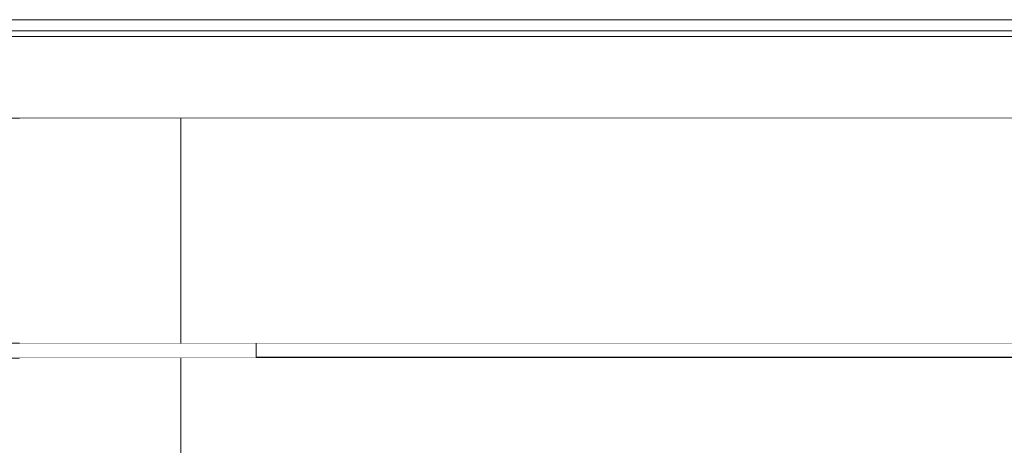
# Model space of a CAD drawing. Header units: millimetres. Extents: x -30280 to 107222, y -17460 to 4378.
# Tile 124 of 125: x 98873 to 102377, y -7673 to -6160. Entities that reach past the tile are written whole.
import ezdxf

# ---------------------------------------------------------------- set-up
doc = ezdxf.new("R2010")
doc.units = ezdxf.units.MM
doc.header["$MEASUREMENT"] = 0
doc.linetypes.add('Wipeout_Contour', pattern=[1000, 0, -1000])
for name, color, linetype in [('07_CR_Cel Ras pladur', 7, 'Continuous'), ('10_ESTR_Fotjats', 7, 'Continuous'), ('Nuevo_07_CR_Cel Ras_lames', 7, 'Continuous'), ('Nuevo_08_E_Envans secs', 7, 'Continuous')]:
    doc.layers.add(name, color=color, linetype=linetype)
for name, color, linetype, lineweight in [('07_CR_Cel Ras pladur_Pluma_Nº__1', 7, 'Continuous', 5), ('10_ESTR_Fotjats_Pluma_Nº__1', 7, 'Continuous', 5), ('Nuevo_07_CR_Cel Ras_lames_Pluma_Nº__1', 7, 'Continuous', 5), ('Nuevo_08_E_Envans secs_Pluma_Nº__47', 7, 'Continuous', 20)]:
    doc.layers.add(name, color=color, linetype=linetype, lineweight=lineweight)

# ---------------------------------------------------------------- blocks, each defined once
blk = doc.blocks.new('Elem Sección_278_2', base_point=(86943.2, -13460))
at = {"layer": '10_ESTR_Fotjats_Pluma_Nº__1', "color": 7, "linetype": 'Continuous', "lineweight": 5}
for p, q in [((104112.2, -6160), (82884.8, -6160)), ((104112.2, -6200), (82596.2, -6200)), ((104112.2, -6220), (82596.2, -6220)), ((104074.2, -6510), (83079.8, -6510))]:
    blk.add_line(p, q, dxfattribs=at)
blk = doc.blocks.new('Elem Sección_283_2', base_point=(86943.2, -13460))
at = {"layer": '07_CR_Cel Ras pladur_Pluma_Nº__1', "color": 7, "linetype": 'Continuous', "lineweight": 5}
for p, q in [((99714.7, -7310), (98291.4, -7310)), ((104027.2, -7363), (84833.7, -7363))]:
    blk.add_line(p, q, dxfattribs=at)
at = {"layer": '07_CR_Cel Ras pladur_Pluma_Nº__1', "color": 7, "linetype": 'Continuous', "lineweight": 5, "flags": 128}
blk.add_lwpolyline([(103314.7, -7310), (103014.7, -7310), (102714.7, -7310), (102414.7, -7310), (102114.7, -7310), (101814.7, -7310), (101514.7, -7310), (101214.7, -7310), (100914.7, -7310), (100614.7, -7310), (100314.7, -7310), (100014.7, -7310), (99714.7, -7310)], dxfattribs=at)
blk = doc.blocks.new('Elem Sección_360_2', base_point=(86943.2, -13460))
at = {"color": 254, "linetype": 'Wipeout_Contour', "lineweight": 0, "ltscale": 407171.561248}
blk.add_wipeout([(99447.2, -7310), (103667.2, -7310), (103667.2, -6510), (99447.2, -6510)], dxfattribs=at).dxf.layer = 'Nuevo_08_E_Envans secs'
at = {"color": 254, "linetype": 'Wipeout_Contour', "lineweight": 0, "ltscale": 2137170.016351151}
blk.add_wipeout([(99447.2, -9808), (99562.4, -9808), (99562.4, -7710), (100662.4, -7710), (100662.4, -8729.9), (100662.4, -8730), (100662.4, -9430), (100662.4, -9430), (100662.4, -9808), (101239.5, -9808), (101239.5, -7710), (102339.5, -7710), (102339.5, -9808), (103667.2, -9808), (103667.2, -9710), (102838.7, -9710), (102838.7, -7588), (103667.2, -7588), (103667.2, -7363), (99738.6, -7363), (99447.2, -7363)], dxfattribs=at).dxf.layer = 'Nuevo_08_E_Envans secs'
blk = doc.blocks.new('Elem Sección_373_2', base_point=(86943.2, -13460))
at = {"color": 254, "linetype": 'Wipeout_Contour', "lineweight": 0, "ltscale": 397605.886856}
blk.add_wipeout([(98873.2, -7310), (99447.2, -7310), (99447.2, -6510), (98873.2, -6510)], dxfattribs=at).dxf.layer = 'Nuevo_08_E_Envans secs'
at = {"color": 254, "linetype": 'Wipeout_Contour', "lineweight": 0, "ltscale": 398154.536338}
blk.add_wipeout([(98873.2, -7363), (98873.2, -9808), (99447.2, -9808), (99447.2, -7363)], dxfattribs=at).dxf.layer = 'Nuevo_08_E_Envans secs'
at = {"layer": 'Nuevo_08_E_Envans secs_Pluma_Nº__47', "color": 7, "linetype": 'Continuous', "lineweight": 20}
for p, q in [((99447.2, -7310), (99447.2, -6510)), ((99447.2, -9808), (99447.2, -7363))]:
    blk.add_line(p, q, dxfattribs=at)
blk = doc.blocks.new('Elem Sección_379_2', base_point=(86943.2, -13460))
at = {"layer": 'Nuevo_07_CR_Cel Ras_lames_Pluma_Nº__1', "color": 7, "linetype": 'Continuous', "lineweight": 5}
blk.add_line((102414.7, -7360), (102114.7, -7360), dxfattribs=at)
blk = doc.blocks.new('Elem Sección_380_2', base_point=(86943.2, -13460))
at = {"layer": 'Nuevo_07_CR_Cel Ras_lames_Pluma_Nº__1', "color": 7, "linetype": 'Continuous', "lineweight": 5}
blk.add_line((102114.7, -7360), (101814.7, -7360), dxfattribs=at)
blk = doc.blocks.new('Elem Sección_381_2', base_point=(86943.2, -13460))
at = {"layer": 'Nuevo_07_CR_Cel Ras_lames_Pluma_Nº__1', "color": 7, "linetype": 'Continuous', "lineweight": 5}
blk.add_line((101814.7, -7360), (101514.7, -7360), dxfattribs=at)
blk = doc.blocks.new('Elem Sección_382_2', base_point=(86943.2, -13460))
at = {"layer": 'Nuevo_07_CR_Cel Ras_lames_Pluma_Nº__1', "color": 7, "linetype": 'Continuous', "lineweight": 5}
blk.add_line((101514.7, -7360), (101214.7, -7360), dxfattribs=at)
blk = doc.blocks.new('Elem Sección_383_2', base_point=(86943.2, -13460))
at = {"layer": 'Nuevo_07_CR_Cel Ras_lames_Pluma_Nº__1', "color": 7, "linetype": 'Continuous', "lineweight": 5}
blk.add_line((101214.7, -7360), (100914.7, -7360), dxfattribs=at)
blk = doc.blocks.new('Elem Sección_384_2', base_point=(86943.2, -13460))
at = {"layer": 'Nuevo_07_CR_Cel Ras_lames_Pluma_Nº__1', "color": 7, "linetype": 'Continuous', "lineweight": 5}
blk.add_line((100914.7, -7360), (100614.7, -7360), dxfattribs=at)
blk = doc.blocks.new('Elem Sección_385_2', base_point=(86943.2, -13460))
at = {"layer": 'Nuevo_07_CR_Cel Ras_lames_Pluma_Nº__1', "color": 7, "linetype": 'Continuous', "lineweight": 5}
blk.add_line((100614.7, -7360), (100314.7, -7360), dxfattribs=at)
blk = doc.blocks.new('Elem Sección_386_2', base_point=(86943.2, -13460))
at = {"layer": 'Nuevo_07_CR_Cel Ras_lames_Pluma_Nº__1', "color": 7, "linetype": 'Continuous', "lineweight": 5}
blk.add_line((100314.7, -7360), (100014.7, -7360), dxfattribs=at)
blk = doc.blocks.new('Elem Sección_387_2', base_point=(86943.2, -13460))
at = {"layer": 'Nuevo_07_CR_Cel Ras_lames_Pluma_Nº__1', "color": 7, "linetype": 'Continuous', "lineweight": 5}
for p in [(99714.7, -7310), (100014.7, -7360)]:
    blk.add_line(p, (99714.7, -7360), dxfattribs=at)

msp = doc.modelspace()

# ---------------------------------------------------------------- block references
at = {"layer": '07_CR_Cel Ras pladur', "lineweight": 0}
msp.add_blockref('Elem Sección_283_2', (86943.2, -13460), dxfattribs=at)
at = {"layer": '10_ESTR_Fotjats', "lineweight": 0}
msp.add_blockref('Elem Sección_278_2', (86943.2, -13460), dxfattribs=at)

# ---------------------------------------------------------------- next in the draw order: block references
at = {"layer": 'Nuevo_08_E_Envans secs', "lineweight": 0}
msp.add_blockref('Elem Sección_360_2', (86943.2, -13460), dxfattribs=at)

# ---------------------------------------------------------------- next in the draw order: block references
at = {"layer": 'Nuevo_07_CR_Cel Ras_lames', "lineweight": 0}
for name in ['Elem Sección_387_2', 'Elem Sección_386_2', 'Elem Sección_385_2', 'Elem Sección_384_2', 'Elem Sección_383_2', 'Elem Sección_382_2', 'Elem Sección_381_2', 'Elem Sección_380_2', 'Elem Sección_379_2']:
    msp.add_blockref(name, (86943.2, -13460), dxfattribs=at)
at = {"layer": 'Nuevo_08_E_Envans secs', "lineweight": 0}
msp.add_blockref('Elem Sección_373_2', (86943.2, -13460), dxfattribs=at)

doc.saveas('drawing.dxf')
